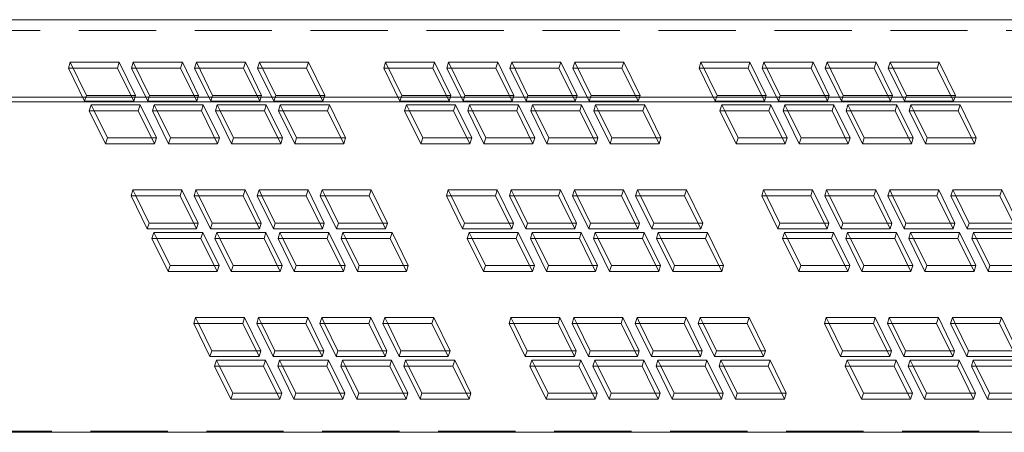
# Model space of a CAD drawing. Header units: millimetres. Extents: x 4497 to 13960, y 12291 to 16372.
# Tile 53 of 217: x 6039 to 6104, y 14212 to 14239. Entities that reach past the tile are written whole.
import ezdxf

# ---------------------------------------------------------------- set-up
doc = ezdxf.new("R2010")
doc.units = ezdxf.units.MM
doc.header["$LTSCALE"] = 0.8
doc.linetypes.add('HIDDEN', pattern=[9.525, 6.35, -3.175])
doc.layers.get('0').update_dxf_attribs({"linetype": 'CONTINUOUS', "lineweight": 0})
doc.layers.add('3', color=5, linetype='HIDDEN', lineweight=0)

msp = doc.modelspace()

# ---------------------------------------------------------------- linework, layer by layer
for p, q in [((6016.951, 14238.821), (6184.031, 14238.821)), ((5988.39, 14233.729), (6182.458, 14233.729)), ((5988.543, 14233.419), (6182.408, 14233.419)), ((6044.636, 14230.659), (6043.569, 14232.835)), ((6043.569, 14232.835), (6046.792, 14232.835)), ((6044.757, 14231.051), (6043.882, 14232.835)), ((6046.792, 14232.835), (6047.86, 14230.659)), ((6048.781, 14230.659), (6047.713, 14232.835)), ((6047.713, 14232.835), (6050.937, 14232.835)), ((6048.902, 14231.051), (6048.027, 14232.835)), ((6050.937, 14232.835), (6052.005, 14230.659)), ((6052.926, 14230.659), (6051.858, 14232.835)), ((6051.858, 14232.835), (6055.082, 14232.835)), ((6053.047, 14231.051), (6052.171, 14232.835)), ((6055.082, 14232.835), (6056.15, 14230.659)), ((6057.071, 14230.659), (6056.003, 14232.835)), ((6056.003, 14232.835), (6059.227, 14232.835)), ((6057.192, 14231.051), (6056.316, 14232.835)), ((6059.227, 14232.835), (6060.294, 14230.659)), ((6065.36, 14230.659), (6064.293, 14232.835)), ((6064.293, 14232.835), (6067.516, 14232.835)), ((6065.481, 14231.051), (6064.606, 14232.835)), ((6067.516, 14232.835), (6068.584, 14230.659)), ((6069.505, 14230.659), (6068.437, 14232.835)), ((6068.437, 14232.835), (6071.661, 14232.835)), ((6069.626, 14231.051), (6068.751, 14232.835)), ((6071.661, 14232.835), (6072.729, 14230.659)), ((6073.65, 14230.659), (6072.582, 14232.835)), ((6072.582, 14232.835), (6075.806, 14232.835)), ((6073.771, 14231.051), (6072.895, 14232.835)), ((6075.806, 14232.835), (6076.873, 14230.659)), ((6077.794, 14230.659), (6076.727, 14232.835)), ((6076.727, 14232.835), (6079.951, 14232.835)), ((6077.916, 14231.051), (6077.04, 14232.835)), ((6079.951, 14232.835), (6081.018, 14230.659)), ((6086.084, 14230.659), (6085.016, 14232.835)), ((6085.016, 14232.835), (6088.24, 14232.835)), ((6086.205, 14231.051), (6085.33, 14232.835)), ((6088.24, 14232.835), (6089.308, 14230.659)), ((6090.229, 14230.659), (6089.161, 14232.835)), ((6089.161, 14232.835), (6092.385, 14232.835)), ((6090.35, 14231.051), (6089.474, 14232.835)), ((6092.385, 14232.835), (6093.453, 14230.659)), ((6094.374, 14230.659), (6093.306, 14232.835)), ((6093.306, 14232.835), (6096.53, 14232.835)), ((6094.495, 14231.051), (6093.619, 14232.835)), ((6096.53, 14232.835), (6097.597, 14230.659)), ((6098.518, 14230.659), (6097.451, 14232.835)), ((6097.451, 14232.835), (6100.674, 14232.835)), ((6098.639, 14231.051), (6097.764, 14232.835)), ((6100.674, 14232.835), (6101.742, 14230.659)), ((6044.757, 14231.051), (6044.636, 14230.659)), ((6047.668, 14231.051), (6044.757, 14231.051)), ((6048.902, 14231.051), (6048.781, 14230.659)), ((6051.813, 14231.051), (6048.902, 14231.051)), ((6053.047, 14231.051), (6052.926, 14230.659)), ((6055.957, 14231.051), (6053.047, 14231.051)), ((6057.192, 14231.051), (6057.071, 14230.659)), ((6060.102, 14231.051), (6057.192, 14231.051)), ((6065.481, 14231.051), (6065.36, 14230.659)), ((6068.392, 14231.051), (6065.481, 14231.051)), ((6069.626, 14231.051), (6069.505, 14230.659)), ((6072.536, 14231.051), (6069.626, 14231.051)), ((6073.771, 14231.051), (6073.65, 14230.659)), ((6076.681, 14231.051), (6073.771, 14231.051)), ((6077.916, 14231.051), (6077.794, 14230.659)), ((6080.826, 14231.051), (6077.916, 14231.051)), ((6086.205, 14231.051), (6086.084, 14230.659)), ((6089.116, 14231.051), (6086.205, 14231.051)), ((6090.35, 14231.051), (6090.229, 14230.659)), ((6093.26, 14231.051), (6090.35, 14231.051)), ((6094.495, 14231.051), (6094.374, 14230.659)), ((6097.405, 14231.051), (6094.495, 14231.051)), ((6098.639, 14231.051), (6098.518, 14230.659)), ((6101.55, 14231.051), (6098.639, 14231.051)), ((6047.86, 14230.659), (6044.636, 14230.659)), ((6052.005, 14230.659), (6048.781, 14230.659)), ((6056.15, 14230.659), (6052.926, 14230.659)), ((6060.294, 14230.659), (6057.071, 14230.659)), ((6068.584, 14230.659), (6065.36, 14230.659)), ((6072.729, 14230.659), (6069.505, 14230.659)), ((6076.873, 14230.659), (6073.65, 14230.659)), ((6081.018, 14230.659), (6077.794, 14230.659)), ((6089.308, 14230.659), (6086.084, 14230.659)), ((6093.453, 14230.659), (6090.229, 14230.659)), ((6097.597, 14230.659), (6094.374, 14230.659)), ((6101.742, 14230.659), (6098.518, 14230.659)), ((6047.382, 14225.065), (6046.314, 14227.24)), ((6046.314, 14227.24), (6049.538, 14227.24)), ((6047.503, 14225.456), (6046.627, 14227.24)), ((6049.538, 14227.24), (6050.605, 14225.065)), ((6051.526, 14225.065), (6050.459, 14227.24)), ((6050.459, 14227.24), (6053.683, 14227.24)), ((6051.647, 14225.456), (6050.772, 14227.24)), ((6053.683, 14227.24), (6054.75, 14225.065)), ((6055.671, 14225.065), (6054.604, 14227.24)), ((6054.604, 14227.24), (6057.827, 14227.24)), ((6055.792, 14225.456), (6054.917, 14227.24)), ((6057.827, 14227.24), (6058.895, 14225.065)), ((6059.816, 14225.065), (6058.748, 14227.24)), ((6058.748, 14227.24), (6061.972, 14227.24)), ((6059.937, 14225.456), (6059.062, 14227.24)), ((6061.972, 14227.24), (6063.04, 14225.065)), ((6068.106, 14225.065), (6067.038, 14227.24)), ((6067.038, 14227.24), (6070.262, 14227.24)), ((6068.227, 14225.456), (6067.351, 14227.24)), ((6070.262, 14227.24), (6071.329, 14225.065)), ((6072.25, 14225.065), (6071.183, 14227.24)), ((6071.183, 14227.24), (6074.406, 14227.24)), ((6072.371, 14225.456), (6071.496, 14227.24)), ((6074.406, 14227.24), (6075.474, 14225.065)), ((6076.395, 14225.065), (6075.327, 14227.24)), ((6075.327, 14227.24), (6078.551, 14227.24)), ((6076.516, 14225.456), (6075.641, 14227.24)), ((6078.551, 14227.24), (6079.619, 14225.065)), ((6080.54, 14225.065), (6079.472, 14227.24)), ((6079.472, 14227.24), (6082.696, 14227.24)), ((6080.661, 14225.456), (6079.785, 14227.24)), ((6082.696, 14227.24), (6083.764, 14225.065)), ((6088.829, 14225.065), (6087.762, 14227.24)), ((6087.762, 14227.24), (6090.985, 14227.24)), ((6088.95, 14225.456), (6088.075, 14227.24)), ((6090.985, 14227.24), (6092.053, 14225.065)), ((6092.974, 14225.065), (6091.907, 14227.24)), ((6091.907, 14227.24), (6095.13, 14227.24)), ((6093.095, 14225.456), (6092.22, 14227.24)), ((6095.13, 14227.24), (6096.198, 14225.065)), ((6097.119, 14225.065), (6096.051, 14227.24)), ((6096.051, 14227.24), (6099.275, 14227.24)), ((6097.24, 14225.456), (6096.365, 14227.24)), ((6099.275, 14227.24), (6100.343, 14225.065)), ((6101.264, 14225.065), (6100.196, 14227.24)), ((6100.196, 14227.24), (6103.42, 14227.24)), ((6101.385, 14225.456), (6100.509, 14227.24)), ((6103.42, 14227.24), (6104.487, 14225.065)), ((6047.503, 14225.456), (6047.382, 14225.065)), ((6050.605, 14225.065), (6047.382, 14225.065)), ((6050.413, 14225.456), (6047.503, 14225.456)), ((6051.647, 14225.456), (6051.526, 14225.065)), ((6054.75, 14225.065), (6051.526, 14225.065)), ((6054.558, 14225.456), (6051.647, 14225.456)), ((6055.792, 14225.456), (6055.671, 14225.065)), ((6058.895, 14225.065), (6055.671, 14225.065)), ((6058.703, 14225.456), (6055.792, 14225.456)), ((6059.937, 14225.456), (6059.816, 14225.065)), ((6063.04, 14225.065), (6059.816, 14225.065)), ((6062.848, 14225.456), (6059.937, 14225.456)), ((6068.227, 14225.456), (6068.106, 14225.065)), ((6071.329, 14225.065), (6068.106, 14225.065)), ((6071.137, 14225.456), (6068.227, 14225.456)), ((6072.371, 14225.456), (6072.25, 14225.065)), ((6075.474, 14225.065), (6072.25, 14225.065)), ((6075.282, 14225.456), (6072.371, 14225.456)), ((6076.516, 14225.456), (6076.395, 14225.065)), ((6079.619, 14225.065), (6076.395, 14225.065)), ((6079.427, 14225.456), (6076.516, 14225.456)), ((6080.661, 14225.456), (6080.54, 14225.065)), ((6083.764, 14225.065), (6080.54, 14225.065)), ((6083.571, 14225.456), (6080.661, 14225.456)), ((6088.95, 14225.456), (6088.829, 14225.065)), ((6092.053, 14225.065), (6088.829, 14225.065)), ((6091.861, 14225.456), (6088.95, 14225.456)), ((6093.095, 14225.456), (6092.974, 14225.065)), ((6096.198, 14225.065), (6092.974, 14225.065)), ((6096.006, 14225.456), (6093.095, 14225.456)), ((6097.24, 14225.456), (6097.119, 14225.065)), ((6100.343, 14225.065), (6097.119, 14225.065)), ((6100.15, 14225.456), (6097.24, 14225.456)), ((6101.385, 14225.456), (6101.264, 14225.065)), ((6104.487, 14225.065), (6101.264, 14225.065)), ((6104.295, 14225.456), (6101.385, 14225.456)), ((6048.754, 14222.268), (6047.687, 14224.443)), ((6047.687, 14224.443), (6050.91, 14224.443)), ((6048.875, 14222.659), (6048, 14224.443)), ((6050.91, 14224.443), (6051.978, 14222.268)), ((6052.899, 14222.268), (6051.831, 14224.443)), ((6051.831, 14224.443), (6055.055, 14224.443)), ((6053.02, 14222.659), (6052.145, 14224.443)), ((6055.055, 14224.443), (6056.123, 14222.268)), ((6057.044, 14222.268), (6055.976, 14224.443)), ((6055.976, 14224.443), (6059.2, 14224.443)), ((6057.165, 14222.659), (6056.289, 14224.443)), ((6059.2, 14224.443), (6060.268, 14222.268)), ((6061.189, 14222.268), (6060.121, 14224.443)), ((6060.121, 14224.443), (6063.345, 14224.443)), ((6061.31, 14222.659), (6060.434, 14224.443)), ((6063.345, 14224.443), (6064.412, 14222.268)), ((6069.478, 14222.268), (6068.411, 14224.443)), ((6068.411, 14224.443), (6071.634, 14224.443)), ((6069.599, 14222.659), (6068.724, 14224.443)), ((6071.634, 14224.443), (6072.702, 14222.268)), ((6073.623, 14222.268), (6072.555, 14224.443)), ((6072.555, 14224.443), (6075.779, 14224.443)), ((6073.744, 14222.659), (6072.869, 14224.443)), ((6075.779, 14224.443), (6076.847, 14222.268)), ((6077.768, 14222.268), (6076.7, 14224.443)), ((6076.7, 14224.443), (6079.924, 14224.443)), ((6077.889, 14222.659), (6077.013, 14224.443)), ((6079.924, 14224.443), (6080.991, 14222.268)), ((6081.913, 14222.268), (6080.845, 14224.443)), ((6080.845, 14224.443), (6084.069, 14224.443)), ((6082.034, 14222.659), (6081.158, 14224.443)), ((6084.069, 14224.443), (6085.136, 14222.268)), ((6090.202, 14222.268), (6089.134, 14224.443)), ((6089.134, 14224.443), (6092.358, 14224.443)), ((6090.323, 14222.659), (6089.448, 14224.443)), ((6092.358, 14224.443), (6093.426, 14222.268)), ((6094.347, 14222.268), (6093.279, 14224.443)), ((6093.279, 14224.443), (6096.503, 14224.443)), ((6094.468, 14222.659), (6093.592, 14224.443)), ((6096.503, 14224.443), (6097.571, 14222.268)), ((6098.492, 14222.268), (6097.424, 14224.443)), ((6097.424, 14224.443), (6100.648, 14224.443)), ((6098.613, 14222.659), (6097.737, 14224.443)), ((6100.648, 14224.443), (6101.715, 14222.268)), ((6102.636, 14222.268), (6101.569, 14224.443)), ((6101.569, 14224.443), (6104.792, 14224.443)), ((6102.757, 14222.659), (6101.882, 14224.443)), ((6048.875, 14222.659), (6048.754, 14222.268)), ((6051.786, 14222.659), (6048.875, 14222.659)), ((6053.02, 14222.659), (6052.899, 14222.268)), ((6055.931, 14222.659), (6053.02, 14222.659)), ((6057.165, 14222.659), (6057.044, 14222.268)), ((6060.075, 14222.659), (6057.165, 14222.659)), ((6061.31, 14222.659), (6061.189, 14222.268)), ((6064.22, 14222.659), (6061.31, 14222.659)), ((6069.599, 14222.659), (6069.478, 14222.268)), ((6072.51, 14222.659), (6069.599, 14222.659)), ((6073.744, 14222.659), (6073.623, 14222.268)), ((6076.655, 14222.659), (6073.744, 14222.659)), ((6077.889, 14222.659), (6077.768, 14222.268)), ((6080.799, 14222.659), (6077.889, 14222.659)), ((6082.034, 14222.659), (6081.913, 14222.268)), ((6084.944, 14222.659), (6082.034, 14222.659)), ((6090.323, 14222.659), (6090.202, 14222.268)), ((6093.234, 14222.659), (6090.323, 14222.659)), ((6094.468, 14222.659), (6094.347, 14222.268)), ((6097.378, 14222.659), (6094.468, 14222.659)), ((6098.613, 14222.659), (6098.492, 14222.268)), ((6101.523, 14222.659), (6098.613, 14222.659)), ((6102.757, 14222.659), (6102.636, 14222.268)), ((6105.668, 14222.659), (6102.757, 14222.659)), ((6051.978, 14222.268), (6048.754, 14222.268)), ((6056.123, 14222.268), (6052.899, 14222.268)), ((6060.268, 14222.268), (6057.044, 14222.268)), ((6064.412, 14222.268), (6061.189, 14222.268)), ((6072.702, 14222.268), (6069.478, 14222.268)), ((6076.847, 14222.268), (6073.623, 14222.268)), ((6080.991, 14222.268), (6077.768, 14222.268)), ((6085.136, 14222.268), (6081.913, 14222.268)), ((6093.426, 14222.268), (6090.202, 14222.268)), ((6097.571, 14222.268), (6094.347, 14222.268)), ((6101.715, 14222.268), (6098.492, 14222.268)), ((6105.86, 14222.268), (6102.636, 14222.268)), ((6051.5, 14216.673), (6050.432, 14218.849)), ((6050.432, 14218.849), (6053.656, 14218.849)), ((6051.621, 14217.065), (6050.745, 14218.849)), ((6053.656, 14218.849), (6054.723, 14216.673)), ((6055.645, 14216.673), (6054.577, 14218.849)), ((6054.577, 14218.849), (6057.801, 14218.849)), ((6055.766, 14217.065), (6054.89, 14218.849)), ((6057.801, 14218.849), (6058.868, 14216.673)), ((6059.789, 14216.673), (6058.722, 14218.849)), ((6058.722, 14218.849), (6061.945, 14218.849)), ((6059.91, 14217.065), (6059.035, 14218.849)), ((6061.945, 14218.849), (6063.013, 14216.673)), ((6063.934, 14216.673), (6062.866, 14218.849)), ((6062.866, 14218.849), (6066.09, 14218.849)), ((6064.055, 14217.065), (6063.18, 14218.849)), ((6066.09, 14218.849), (6067.158, 14216.673)), ((6072.224, 14216.673), (6071.156, 14218.849)), ((6071.156, 14218.849), (6074.38, 14218.849)), ((6072.345, 14217.065), (6071.469, 14218.849)), ((6074.38, 14218.849), (6075.447, 14216.673)), ((6076.368, 14216.673), (6075.301, 14218.849)), ((6075.301, 14218.849), (6078.524, 14218.849)), ((6076.489, 14217.065), (6075.614, 14218.849)), ((6078.524, 14218.849), (6079.592, 14216.673)), ((6080.513, 14216.673), (6079.446, 14218.849)), ((6079.446, 14218.849), (6082.669, 14218.849)), ((6080.634, 14217.065), (6079.759, 14218.849)), ((6082.669, 14218.849), (6083.737, 14216.673)), ((6084.658, 14216.673), (6083.59, 14218.849)), ((6083.59, 14218.849), (6086.814, 14218.849)), ((6084.779, 14217.065), (6083.904, 14218.849)), ((6086.814, 14218.849), (6087.882, 14216.673)), ((6092.947, 14216.673), (6091.88, 14218.849)), ((6091.88, 14218.849), (6095.104, 14218.849)), ((6093.069, 14217.065), (6092.193, 14218.849)), ((6095.104, 14218.849), (6096.171, 14216.673)), ((6097.092, 14216.673), (6096.025, 14218.849)), ((6096.025, 14218.849), (6099.248, 14218.849)), ((6097.213, 14217.065), (6096.338, 14218.849)), ((6099.248, 14218.849), (6100.316, 14216.673)), ((6101.237, 14216.673), (6100.169, 14218.849)), ((6100.169, 14218.849), (6103.393, 14218.849)), ((6101.358, 14217.065), (6100.483, 14218.849)), ((6103.393, 14218.849), (6104.461, 14216.673)), ((6051.621, 14217.065), (6051.5, 14216.673)), ((6054.723, 14216.673), (6051.5, 14216.673)), ((6054.531, 14217.065), (6051.621, 14217.065)), ((6055.766, 14217.065), (6055.645, 14216.673)), ((6058.868, 14216.673), (6055.645, 14216.673)), ((6058.676, 14217.065), (6055.766, 14217.065)), ((6059.91, 14217.065), (6059.789, 14216.673)), ((6063.013, 14216.673), (6059.789, 14216.673)), ((6062.821, 14217.065), (6059.91, 14217.065)), ((6064.055, 14217.065), (6063.934, 14216.673)), ((6067.158, 14216.673), (6063.934, 14216.673)), ((6066.966, 14217.065), (6064.055, 14217.065)), ((6072.345, 14217.065), (6072.224, 14216.673)), ((6075.447, 14216.673), (6072.224, 14216.673)), ((6075.255, 14217.065), (6072.345, 14217.065)), ((6076.489, 14217.065), (6076.368, 14216.673)), ((6079.592, 14216.673), (6076.368, 14216.673)), ((6079.4, 14217.065), (6076.489, 14217.065)), ((6080.634, 14217.065), (6080.513, 14216.673)), ((6083.737, 14216.673), (6080.513, 14216.673)), ((6083.545, 14217.065), (6080.634, 14217.065)), ((6084.779, 14217.065), (6084.658, 14216.673)), ((6087.882, 14216.673), (6084.658, 14216.673)), ((6087.689, 14217.065), (6084.779, 14217.065)), ((6093.069, 14217.065), (6092.947, 14216.673)), ((6096.171, 14216.673), (6092.947, 14216.673)), ((6095.979, 14217.065), (6093.069, 14217.065)), ((6097.213, 14217.065), (6097.092, 14216.673)), ((6100.316, 14216.673), (6097.092, 14216.673)), ((6100.124, 14217.065), (6097.213, 14217.065)), ((6101.358, 14217.065), (6101.237, 14216.673)), ((6104.461, 14216.673), (6101.237, 14216.673)), ((6104.269, 14217.065), (6101.358, 14217.065)), ((6052.872, 14213.876), (6051.805, 14216.051)), ((6051.805, 14216.051), (6055.028, 14216.051)), ((6052.993, 14214.267), (6052.118, 14216.051)), ((6055.028, 14216.051), (6056.096, 14213.876)), ((6057.017, 14213.876), (6055.95, 14216.051)), ((6055.95, 14216.051), (6059.173, 14216.051)), ((6057.138, 14214.267), (6056.263, 14216.051)), ((6059.173, 14216.051), (6060.241, 14213.876)), ((6061.162, 14213.876), (6060.094, 14216.051)), ((6060.094, 14216.051), (6063.318, 14216.051)), ((6061.283, 14214.267), (6060.408, 14216.051)), ((6063.318, 14216.051), (6064.386, 14213.876)), ((6065.307, 14213.876), (6064.239, 14216.051)), ((6064.239, 14216.051), (6067.463, 14216.051)), ((6065.428, 14214.267), (6064.552, 14216.051)), ((6067.463, 14216.051), (6068.53, 14213.876)), ((6073.596, 14213.876), (6072.529, 14216.051)), ((6072.529, 14216.051), (6075.752, 14216.051)), ((6073.717, 14214.267), (6072.842, 14216.051)), ((6075.752, 14216.051), (6076.82, 14213.876)), ((6077.741, 14213.876), (6076.673, 14216.051)), ((6076.673, 14216.051), (6079.897, 14216.051)), ((6077.862, 14214.267), (6076.987, 14216.051)), ((6079.897, 14216.051), (6080.965, 14213.876)), ((6081.886, 14213.876), (6080.818, 14216.051)), ((6080.818, 14216.051), (6084.042, 14216.051)), ((6082.007, 14214.267), (6081.131, 14216.051)), ((6084.042, 14216.051), (6085.11, 14213.876)), ((6086.031, 14213.876), (6084.963, 14216.051)), ((6084.963, 14216.051), (6088.187, 14216.051)), ((6086.152, 14214.267), (6085.276, 14216.051)), ((6088.187, 14216.051), (6089.254, 14213.876)), ((6094.32, 14213.876), (6093.253, 14216.051)), ((6093.253, 14216.051), (6096.476, 14216.051)), ((6094.441, 14214.267), (6093.566, 14216.051)), ((6096.476, 14216.051), (6097.544, 14213.876)), ((6098.465, 14213.876), (6097.397, 14216.051)), ((6097.397, 14216.051), (6100.621, 14216.051)), ((6098.586, 14214.267), (6097.711, 14216.051)), ((6100.621, 14216.051), (6101.689, 14213.876)), ((6102.61, 14213.876), (6101.542, 14216.051)), ((6101.542, 14216.051), (6104.766, 14216.051)), ((6102.731, 14214.267), (6101.855, 14216.051)), ((6052.993, 14214.267), (6052.872, 14213.876)), ((6055.904, 14214.267), (6052.993, 14214.267)), ((6057.138, 14214.267), (6057.017, 14213.876)), ((6060.049, 14214.267), (6057.138, 14214.267)), ((6061.283, 14214.267), (6061.162, 14213.876)), ((6064.193, 14214.267), (6061.283, 14214.267)), ((6065.428, 14214.267), (6065.307, 14213.876)), ((6068.338, 14214.267), (6065.428, 14214.267)), ((6073.717, 14214.267), (6073.596, 14213.876)), ((6076.628, 14214.267), (6073.717, 14214.267)), ((6077.862, 14214.267), (6077.741, 14213.876)), ((6080.773, 14214.267), (6077.862, 14214.267)), ((6082.007, 14214.267), (6081.886, 14213.876)), ((6084.917, 14214.267), (6082.007, 14214.267)), ((6086.152, 14214.267), (6086.031, 14213.876)), ((6089.062, 14214.267), (6086.152, 14214.267)), ((6094.441, 14214.267), (6094.32, 14213.876)), ((6097.352, 14214.267), (6094.441, 14214.267)), ((6098.586, 14214.267), (6098.465, 14213.876)), ((6101.496, 14214.267), (6098.586, 14214.267)), ((6102.731, 14214.267), (6102.61, 14213.876)), ((6105.641, 14214.267), (6102.731, 14214.267)), ((6056.096, 14213.876), (6052.872, 14213.876)), ((6060.241, 14213.876), (6057.017, 14213.876)), ((6064.386, 14213.876), (6061.162, 14213.876)), ((6068.53, 14213.876), (6065.307, 14213.876)), ((6076.82, 14213.876), (6073.596, 14213.876)), ((6080.965, 14213.876), (6077.741, 14213.876)), ((6085.11, 14213.876), (6081.886, 14213.876)), ((6089.254, 14213.876), (6086.031, 14213.876)), ((6097.544, 14213.876), (6094.32, 14213.876)), ((6101.689, 14213.876), (6098.465, 14213.876)), ((6105.833, 14213.876), (6102.61, 14213.876)), ((5999.644, 14211.7), (6175.696, 14211.7))]:
    msp.add_line(p, q)
at = {"layer": '3'}
for p, q in [((5989.535, 14238.119), (6184.523, 14238.119)), ((6042.317, 14236.024), (6042.196, 14235.632)), ((6043.385, 14233.848), (6042.317, 14236.024)), ((6042.317, 14236.024), (6045.541, 14236.024)), ((6045.541, 14236.024), (6045.42, 14235.632)), ((6045.541, 14236.024), (6046.608, 14233.848)), ((6046.462, 14236.024), (6046.341, 14235.632)), ((6047.529, 14233.848), (6046.462, 14236.024)), ((6046.462, 14236.024), (6049.685, 14236.024)), ((6049.685, 14236.024), (6049.564, 14235.632)), ((6049.685, 14236.024), (6050.753, 14233.848)), ((6050.607, 14236.024), (6050.486, 14235.632)), ((6051.674, 14233.848), (6050.607, 14236.024)), ((6050.607, 14236.024), (6053.83, 14236.024)), ((6053.83, 14236.024), (6053.709, 14235.632)), ((6053.83, 14236.024), (6054.898, 14233.848)), ((6054.751, 14236.024), (6054.63, 14235.632)), ((6055.819, 14233.848), (6054.751, 14236.024)), ((6054.751, 14236.024), (6057.975, 14236.024)), ((6057.975, 14236.024), (6057.854, 14235.632)), ((6057.975, 14236.024), (6059.043, 14233.848)), ((6063.041, 14236.024), (6062.92, 14235.632)), ((6064.109, 14233.848), (6063.041, 14236.024)), ((6063.041, 14236.024), (6066.265, 14236.024)), ((6066.265, 14236.024), (6066.144, 14235.632)), ((6066.265, 14236.024), (6067.332, 14233.848)), ((6067.186, 14236.024), (6067.065, 14235.632)), ((6068.253, 14233.848), (6067.186, 14236.024)), ((6067.186, 14236.024), (6070.409, 14236.024)), ((6070.409, 14236.024), (6070.288, 14235.632)), ((6070.409, 14236.024), (6071.477, 14233.848)), ((6071.33, 14236.024), (6071.209, 14235.632)), ((6072.398, 14233.848), (6071.33, 14236.024)), ((6071.33, 14236.024), (6074.554, 14236.024)), ((6074.554, 14236.024), (6074.433, 14235.632)), ((6074.554, 14236.024), (6075.622, 14233.848)), ((6075.475, 14236.024), (6075.354, 14235.632)), ((6076.543, 14233.848), (6075.475, 14236.024)), ((6075.475, 14236.024), (6078.699, 14236.024)), ((6078.699, 14236.024), (6078.578, 14235.632)), ((6078.699, 14236.024), (6079.767, 14233.848)), ((6083.765, 14236.024), (6083.644, 14235.632)), ((6084.832, 14233.848), (6083.765, 14236.024)), ((6083.765, 14236.024), (6086.988, 14236.024)), ((6086.988, 14236.024), (6086.867, 14235.632)), ((6086.988, 14236.024), (6088.056, 14233.848)), ((6087.91, 14236.024), (6087.788, 14235.632)), ((6088.977, 14233.848), (6087.91, 14236.024)), ((6087.91, 14236.024), (6091.133, 14236.024)), ((6091.133, 14236.024), (6091.012, 14235.632)), ((6091.133, 14236.024), (6092.201, 14233.848)), ((6092.054, 14236.024), (6091.933, 14235.632)), ((6093.122, 14233.848), (6092.054, 14236.024)), ((6092.054, 14236.024), (6095.278, 14236.024)), ((6095.278, 14236.024), (6095.157, 14235.632)), ((6095.278, 14236.024), (6096.346, 14233.848)), ((6096.199, 14236.024), (6096.078, 14235.632)), ((6097.267, 14233.848), (6096.199, 14236.024)), ((6096.199, 14236.024), (6099.423, 14236.024)), ((6099.423, 14236.024), (6099.302, 14235.632)), ((6099.423, 14236.024), (6100.49, 14233.848)), ((6043.264, 14233.457), (6042.196, 14235.632)), ((6042.196, 14235.632), (6045.42, 14235.632)), ((6045.42, 14235.632), (6046.487, 14233.457)), ((6047.408, 14233.457), (6046.341, 14235.632)), ((6046.341, 14235.632), (6049.564, 14235.632)), ((6049.564, 14235.632), (6050.632, 14233.457)), ((6051.553, 14233.457), (6050.486, 14235.632)), ((6050.486, 14235.632), (6053.709, 14235.632)), ((6053.709, 14235.632), (6054.777, 14233.457)), ((6055.698, 14233.457), (6054.63, 14235.632)), ((6054.63, 14235.632), (6057.854, 14235.632)), ((6057.854, 14235.632), (6058.922, 14233.457)), ((6063.987, 14233.457), (6062.92, 14235.632)), ((6062.92, 14235.632), (6066.144, 14235.632)), ((6066.144, 14235.632), (6067.211, 14233.457)), ((6068.132, 14233.457), (6067.065, 14235.632)), ((6067.065, 14235.632), (6070.288, 14235.632)), ((6070.288, 14235.632), (6071.356, 14233.457)), ((6072.277, 14233.457), (6071.209, 14235.632)), ((6071.209, 14235.632), (6074.433, 14235.632)), ((6074.433, 14235.632), (6075.501, 14233.457)), ((6076.422, 14233.457), (6075.354, 14235.632)), ((6075.354, 14235.632), (6078.578, 14235.632)), ((6078.578, 14235.632), (6079.646, 14233.457)), ((6084.711, 14233.457), (6083.644, 14235.632)), ((6083.644, 14235.632), (6086.867, 14235.632)), ((6086.867, 14235.632), (6087.935, 14233.457)), ((6088.856, 14233.457), (6087.788, 14235.632)), ((6087.788, 14235.632), (6091.012, 14235.632)), ((6091.012, 14235.632), (6092.08, 14233.457)), ((6093.001, 14233.457), (6091.933, 14235.632)), ((6091.933, 14235.632), (6095.157, 14235.632)), ((6095.157, 14235.632), (6096.225, 14233.457)), ((6097.146, 14233.457), (6096.078, 14235.632)), ((6096.078, 14235.632), (6099.302, 14235.632)), ((6099.302, 14235.632), (6100.369, 14233.457)), ((6043.385, 14233.848), (6043.264, 14233.457)), ((6046.487, 14233.457), (6043.264, 14233.457)), ((6046.608, 14233.848), (6043.385, 14233.848)), ((6046.608, 14233.848), (6046.487, 14233.457)), ((6047.529, 14233.848), (6047.408, 14233.457)), ((6050.632, 14233.457), (6047.408, 14233.457)), ((6050.753, 14233.848), (6047.529, 14233.848)), ((6050.753, 14233.848), (6050.632, 14233.457)), ((6051.674, 14233.848), (6051.553, 14233.457)), ((6054.777, 14233.457), (6051.553, 14233.457)), ((6054.898, 14233.848), (6051.674, 14233.848)), ((6054.898, 14233.848), (6054.777, 14233.457)), ((6055.819, 14233.848), (6055.698, 14233.457)), ((6058.922, 14233.457), (6055.698, 14233.457)), ((6059.043, 14233.848), (6055.819, 14233.848)), ((6059.043, 14233.848), (6058.922, 14233.457)), ((6064.109, 14233.848), (6063.987, 14233.457)), ((6067.211, 14233.457), (6063.987, 14233.457)), ((6067.332, 14233.848), (6064.109, 14233.848)), ((6067.332, 14233.848), (6067.211, 14233.457)), ((6068.253, 14233.848), (6068.132, 14233.457)), ((6071.356, 14233.457), (6068.132, 14233.457)), ((6071.477, 14233.848), (6068.253, 14233.848)), ((6071.477, 14233.848), (6071.356, 14233.457)), ((6072.398, 14233.848), (6072.277, 14233.457)), ((6075.501, 14233.457), (6072.277, 14233.457)), ((6075.622, 14233.848), (6072.398, 14233.848)), ((6075.622, 14233.848), (6075.501, 14233.457)), ((6076.543, 14233.848), (6076.422, 14233.457)), ((6079.646, 14233.457), (6076.422, 14233.457)), ((6079.767, 14233.848), (6076.543, 14233.848)), ((6079.767, 14233.848), (6079.646, 14233.457)), ((6084.832, 14233.848), (6084.711, 14233.457)), ((6087.935, 14233.457), (6084.711, 14233.457)), ((6088.056, 14233.848), (6084.832, 14233.848)), ((6088.056, 14233.848), (6087.935, 14233.457)), ((6088.977, 14233.848), (6088.856, 14233.457)), ((6092.08, 14233.457), (6088.856, 14233.457)), ((6092.201, 14233.848), (6088.977, 14233.848)), ((6092.201, 14233.848), (6092.08, 14233.457)), ((6093.122, 14233.848), (6093.001, 14233.457)), ((6096.225, 14233.457), (6093.001, 14233.457)), ((6096.346, 14233.848), (6093.122, 14233.848)), ((6096.346, 14233.848), (6096.225, 14233.457)), ((6097.267, 14233.848), (6097.146, 14233.457)), ((6100.369, 14233.457), (6097.146, 14233.457)), ((6100.49, 14233.848), (6097.267, 14233.848)), ((6100.49, 14233.848), (6100.369, 14233.457)), ((6043.69, 14233.227), (6043.569, 14232.835)), ((6043.882, 14232.835), (6043.69, 14233.227)), ((6043.69, 14233.227), (6046.913, 14233.227)), ((6046.913, 14233.227), (6046.792, 14232.835)), ((6046.913, 14233.227), (6047.981, 14231.051)), ((6047.834, 14233.227), (6047.713, 14232.835)), ((6048.027, 14232.835), (6047.834, 14233.227)), ((6047.834, 14233.227), (6051.058, 14233.227)), ((6051.058, 14233.227), (6050.937, 14232.835)), ((6051.058, 14233.227), (6052.126, 14231.051)), ((6051.979, 14233.227), (6051.858, 14232.835)), ((6052.171, 14232.835), (6051.979, 14233.227)), ((6051.979, 14233.227), (6055.203, 14233.227)), ((6055.203, 14233.227), (6055.082, 14232.835)), ((6055.203, 14233.227), (6056.271, 14231.051)), ((6056.124, 14233.227), (6056.003, 14232.835)), ((6056.316, 14232.835), (6056.124, 14233.227)), ((6056.124, 14233.227), (6059.348, 14233.227)), ((6059.348, 14233.227), (6059.227, 14232.835)), ((6059.348, 14233.227), (6060.415, 14231.051)), ((6064.414, 14233.227), (6064.293, 14232.835)), ((6064.606, 14232.835), (6064.414, 14233.227)), ((6064.414, 14233.227), (6067.637, 14233.227)), ((6067.637, 14233.227), (6067.516, 14232.835)), ((6067.637, 14233.227), (6068.705, 14231.051)), ((6068.558, 14233.227), (6068.437, 14232.835)), ((6068.751, 14232.835), (6068.558, 14233.227)), ((6068.558, 14233.227), (6071.782, 14233.227)), ((6071.782, 14233.227), (6071.661, 14232.835)), ((6071.782, 14233.227), (6072.85, 14231.051)), ((6072.703, 14233.227), (6072.582, 14232.835)), ((6072.895, 14232.835), (6072.703, 14233.227)), ((6072.703, 14233.227), (6075.927, 14233.227)), ((6075.927, 14233.227), (6075.806, 14232.835)), ((6075.927, 14233.227), (6076.994, 14231.051)), ((6076.848, 14233.227), (6076.727, 14232.835)), ((6077.04, 14232.835), (6076.848, 14233.227)), ((6076.848, 14233.227), (6080.072, 14233.227)), ((6080.072, 14233.227), (6079.951, 14232.835)), ((6080.072, 14233.227), (6081.139, 14231.051)), ((6085.137, 14233.227), (6085.016, 14232.835)), ((6085.33, 14232.835), (6085.137, 14233.227)), ((6085.137, 14233.227), (6088.361, 14233.227)), ((6088.361, 14233.227), (6088.24, 14232.835)), ((6088.361, 14233.227), (6089.429, 14231.051)), ((6089.282, 14233.227), (6089.161, 14232.835)), ((6089.474, 14232.835), (6089.282, 14233.227)), ((6089.282, 14233.227), (6092.506, 14233.227)), ((6092.506, 14233.227), (6092.385, 14232.835)), ((6092.506, 14233.227), (6093.574, 14231.051)), ((6093.427, 14233.227), (6093.306, 14232.835)), ((6093.619, 14232.835), (6093.427, 14233.227)), ((6093.427, 14233.227), (6096.651, 14233.227)), ((6096.651, 14233.227), (6096.53, 14232.835)), ((6096.651, 14233.227), (6097.718, 14231.051)), ((6097.572, 14233.227), (6097.451, 14232.835)), ((6097.764, 14232.835), (6097.572, 14233.227)), ((6097.572, 14233.227), (6100.795, 14233.227)), ((6100.795, 14233.227), (6100.674, 14232.835)), ((6100.795, 14233.227), (6101.863, 14231.051)), ((6047.981, 14231.051), (6047.668, 14231.051)), ((6047.981, 14231.051), (6047.86, 14230.659)), ((6052.126, 14231.051), (6051.813, 14231.051)), ((6052.126, 14231.051), (6052.005, 14230.659)), ((6056.271, 14231.051), (6055.957, 14231.051)), ((6056.271, 14231.051), (6056.15, 14230.659)), ((6060.415, 14231.051), (6060.102, 14231.051)), ((6060.415, 14231.051), (6060.294, 14230.659)), ((6068.705, 14231.051), (6068.392, 14231.051)), ((6068.705, 14231.051), (6068.584, 14230.659)), ((6072.85, 14231.051), (6072.536, 14231.051)), ((6072.85, 14231.051), (6072.729, 14230.659)), ((6076.994, 14231.051), (6076.681, 14231.051)), ((6076.994, 14231.051), (6076.873, 14230.659)), ((6081.139, 14231.051), (6080.826, 14231.051)), ((6081.139, 14231.051), (6081.018, 14230.659)), ((6089.429, 14231.051), (6089.116, 14231.051)), ((6089.429, 14231.051), (6089.308, 14230.659)), ((6093.574, 14231.051), (6093.26, 14231.051)), ((6093.574, 14231.051), (6093.453, 14230.659)), ((6097.718, 14231.051), (6097.405, 14231.051)), ((6097.718, 14231.051), (6097.597, 14230.659)), ((6101.863, 14231.051), (6101.55, 14231.051)), ((6101.863, 14231.051), (6101.742, 14230.659)), ((6046.435, 14227.632), (6046.314, 14227.24)), ((6046.627, 14227.24), (6046.435, 14227.632)), ((6046.435, 14227.632), (6049.659, 14227.632)), ((6049.659, 14227.632), (6049.538, 14227.24)), ((6049.659, 14227.632), (6050.726, 14225.456)), ((6050.58, 14227.632), (6050.459, 14227.24)), ((6050.772, 14227.24), (6050.58, 14227.632)), ((6050.58, 14227.632), (6053.804, 14227.632)), ((6053.804, 14227.632), (6053.683, 14227.24)), ((6053.804, 14227.632), (6054.871, 14225.456)), ((6054.725, 14227.632), (6054.604, 14227.24)), ((6054.917, 14227.24), (6054.725, 14227.632)), ((6054.725, 14227.632), (6057.948, 14227.632)), ((6057.948, 14227.632), (6057.827, 14227.24)), ((6057.948, 14227.632), (6059.016, 14225.456)), ((6058.869, 14227.632), (6058.748, 14227.24)), ((6059.062, 14227.24), (6058.869, 14227.632)), ((6058.869, 14227.632), (6062.093, 14227.632)), ((6062.093, 14227.632), (6061.972, 14227.24)), ((6062.093, 14227.632), (6063.161, 14225.456)), ((6067.159, 14227.632), (6067.038, 14227.24)), ((6067.351, 14227.24), (6067.159, 14227.632)), ((6067.159, 14227.632), (6070.383, 14227.632)), ((6070.383, 14227.632), (6070.262, 14227.24)), ((6070.383, 14227.632), (6071.45, 14225.456)), ((6071.304, 14227.632), (6071.183, 14227.24)), ((6071.496, 14227.24), (6071.304, 14227.632)), ((6071.304, 14227.632), (6074.527, 14227.632)), ((6074.527, 14227.632), (6074.406, 14227.24)), ((6074.527, 14227.632), (6075.595, 14225.456)), ((6075.448, 14227.632), (6075.327, 14227.24)), ((6075.641, 14227.24), (6075.448, 14227.632)), ((6075.448, 14227.632), (6078.672, 14227.632)), ((6078.672, 14227.632), (6078.551, 14227.24)), ((6078.672, 14227.632), (6079.74, 14225.456)), ((6079.593, 14227.632), (6079.472, 14227.24)), ((6079.785, 14227.24), (6079.593, 14227.632)), ((6079.593, 14227.632), (6082.817, 14227.632)), ((6082.817, 14227.632), (6082.696, 14227.24)), ((6082.817, 14227.632), (6083.885, 14225.456)), ((6087.883, 14227.632), (6087.762, 14227.24)), ((6088.075, 14227.24), (6087.883, 14227.632)), ((6087.883, 14227.632), (6091.107, 14227.632)), ((6091.107, 14227.632), (6090.985, 14227.24)), ((6091.107, 14227.632), (6092.174, 14225.456)), ((6092.028, 14227.632), (6091.907, 14227.24)), ((6092.22, 14227.24), (6092.028, 14227.632)), ((6092.028, 14227.632), (6095.251, 14227.632)), ((6095.251, 14227.632), (6095.13, 14227.24)), ((6095.251, 14227.632), (6096.319, 14225.456)), ((6096.172, 14227.632), (6096.051, 14227.24)), ((6096.365, 14227.24), (6096.172, 14227.632)), ((6096.172, 14227.632), (6099.396, 14227.632)), ((6099.396, 14227.632), (6099.275, 14227.24)), ((6099.396, 14227.632), (6100.464, 14225.456)), ((6100.317, 14227.632), (6100.196, 14227.24)), ((6100.509, 14227.24), (6100.317, 14227.632)), ((6100.317, 14227.632), (6103.541, 14227.632)), ((6103.541, 14227.632), (6103.42, 14227.24)), ((6103.541, 14227.632), (6104.608, 14225.456)), ((6050.726, 14225.456), (6050.413, 14225.456)), ((6050.726, 14225.456), (6050.605, 14225.065)), ((6054.871, 14225.456), (6054.558, 14225.456)), ((6054.871, 14225.456), (6054.75, 14225.065)), ((6059.016, 14225.456), (6058.703, 14225.456)), ((6059.016, 14225.456), (6058.895, 14225.065)), ((6063.161, 14225.456), (6062.848, 14225.456)), ((6063.161, 14225.456), (6063.04, 14225.065)), ((6071.45, 14225.456), (6071.137, 14225.456)), ((6071.45, 14225.456), (6071.329, 14225.065)), ((6075.595, 14225.456), (6075.282, 14225.456)), ((6075.595, 14225.456), (6075.474, 14225.065)), ((6079.74, 14225.456), (6079.427, 14225.456)), ((6079.74, 14225.456), (6079.619, 14225.065)), ((6083.885, 14225.456), (6083.571, 14225.456)), ((6083.885, 14225.456), (6083.764, 14225.065)), ((6092.174, 14225.456), (6091.861, 14225.456)), ((6092.174, 14225.456), (6092.053, 14225.065)), ((6096.319, 14225.456), (6096.006, 14225.456)), ((6096.319, 14225.456), (6096.198, 14225.065)), ((6100.464, 14225.456), (6100.15, 14225.456)), ((6100.464, 14225.456), (6100.343, 14225.065)), ((6047.808, 14224.835), (6047.687, 14224.443)), ((6048, 14224.443), (6047.808, 14224.835)), ((6047.808, 14224.835), (6051.031, 14224.835)), ((6051.031, 14224.835), (6050.91, 14224.443)), ((6051.031, 14224.835), (6052.099, 14222.659)), ((6051.953, 14224.835), (6051.831, 14224.443)), ((6052.145, 14224.443), (6051.953, 14224.835)), ((6051.953, 14224.835), (6055.176, 14224.835)), ((6055.176, 14224.835), (6055.055, 14224.443)), ((6055.176, 14224.835), (6056.244, 14222.659)), ((6056.097, 14224.835), (6055.976, 14224.443)), ((6056.289, 14224.443), (6056.097, 14224.835)), ((6056.097, 14224.835), (6059.321, 14224.835)), ((6059.321, 14224.835), (6059.2, 14224.443)), ((6059.321, 14224.835), (6060.389, 14222.659)), ((6060.242, 14224.835), (6060.121, 14224.443)), ((6060.434, 14224.443), (6060.242, 14224.835)), ((6060.242, 14224.835), (6063.466, 14224.835)), ((6063.466, 14224.835), (6063.345, 14224.443)), ((6063.466, 14224.835), (6064.533, 14222.659)), ((6068.532, 14224.835), (6068.411, 14224.443)), ((6068.724, 14224.443), (6068.532, 14224.835)), ((6068.532, 14224.835), (6071.755, 14224.835)), ((6071.755, 14224.835), (6071.634, 14224.443)), ((6071.755, 14224.835), (6072.823, 14222.659)), ((6072.676, 14224.835), (6072.555, 14224.443)), ((6072.869, 14224.443), (6072.676, 14224.835)), ((6072.676, 14224.835), (6075.9, 14224.835)), ((6075.9, 14224.835), (6075.779, 14224.443)), ((6075.9, 14224.835), (6076.968, 14222.659)), ((6076.821, 14224.835), (6076.7, 14224.443)), ((6077.013, 14224.443), (6076.821, 14224.835)), ((6076.821, 14224.835), (6080.045, 14224.835)), ((6080.045, 14224.835), (6079.924, 14224.443)), ((6080.045, 14224.835), (6081.113, 14222.659)), ((6080.966, 14224.835), (6080.845, 14224.443)), ((6081.158, 14224.443), (6080.966, 14224.835)), ((6080.966, 14224.835), (6084.19, 14224.835)), ((6084.19, 14224.835), (6084.069, 14224.443)), ((6084.19, 14224.835), (6085.257, 14222.659)), ((6089.255, 14224.835), (6089.134, 14224.443)), ((6089.448, 14224.443), (6089.255, 14224.835)), ((6089.255, 14224.835), (6092.479, 14224.835)), ((6092.479, 14224.835), (6092.358, 14224.443)), ((6092.479, 14224.835), (6093.547, 14222.659)), ((6093.4, 14224.835), (6093.279, 14224.443)), ((6093.592, 14224.443), (6093.4, 14224.835)), ((6093.4, 14224.835), (6096.624, 14224.835)), ((6096.624, 14224.835), (6096.503, 14224.443)), ((6096.624, 14224.835), (6097.692, 14222.659)), ((6097.545, 14224.835), (6097.424, 14224.443)), ((6097.737, 14224.443), (6097.545, 14224.835)), ((6097.545, 14224.835), (6100.769, 14224.835)), ((6100.769, 14224.835), (6100.648, 14224.443)), ((6100.769, 14224.835), (6101.836, 14222.659)), ((6101.69, 14224.835), (6101.569, 14224.443)), ((6101.882, 14224.443), (6101.69, 14224.835)), ((6101.69, 14224.835), (6104.914, 14224.835)), ((6052.099, 14222.659), (6051.786, 14222.659)), ((6052.099, 14222.659), (6051.978, 14222.268)), ((6056.244, 14222.659), (6055.931, 14222.659)), ((6056.244, 14222.659), (6056.123, 14222.268)), ((6060.389, 14222.659), (6060.075, 14222.659)), ((6060.389, 14222.659), (6060.268, 14222.268)), ((6064.533, 14222.659), (6064.22, 14222.659)), ((6064.533, 14222.659), (6064.412, 14222.268)), ((6072.823, 14222.659), (6072.51, 14222.659)), ((6072.823, 14222.659), (6072.702, 14222.268)), ((6076.968, 14222.659), (6076.655, 14222.659)), ((6076.968, 14222.659), (6076.847, 14222.268)), ((6081.113, 14222.659), (6080.799, 14222.659)), ((6081.113, 14222.659), (6080.991, 14222.268)), ((6085.257, 14222.659), (6084.944, 14222.659)), ((6085.257, 14222.659), (6085.136, 14222.268)), ((6093.547, 14222.659), (6093.234, 14222.659)), ((6093.547, 14222.659), (6093.426, 14222.268)), ((6097.692, 14222.659), (6097.378, 14222.659)), ((6097.692, 14222.659), (6097.571, 14222.268)), ((6101.836, 14222.659), (6101.523, 14222.659)), ((6101.836, 14222.659), (6101.715, 14222.268)), ((6050.553, 14219.24), (6050.432, 14218.849)), ((6050.745, 14218.849), (6050.553, 14219.24)), ((6050.553, 14219.24), (6053.777, 14219.24)), ((6053.777, 14219.24), (6053.656, 14218.849)), ((6053.777, 14219.24), (6054.844, 14217.065)), ((6054.698, 14219.24), (6054.577, 14218.849)), ((6054.89, 14218.849), (6054.698, 14219.24)), ((6054.698, 14219.24), (6057.922, 14219.24)), ((6057.922, 14219.24), (6057.801, 14218.849)), ((6057.922, 14219.24), (6058.989, 14217.065)), ((6058.843, 14219.24), (6058.722, 14218.849)), ((6059.035, 14218.849), (6058.843, 14219.24)), ((6058.843, 14219.24), (6062.066, 14219.24)), ((6062.066, 14219.24), (6061.945, 14218.849)), ((6062.066, 14219.24), (6063.134, 14217.065)), ((6062.987, 14219.24), (6062.866, 14218.849)), ((6063.18, 14218.849), (6062.987, 14219.24)), ((6062.987, 14219.24), (6066.211, 14219.24)), ((6066.211, 14219.24), (6066.09, 14218.849)), ((6066.211, 14219.24), (6067.279, 14217.065)), ((6071.277, 14219.24), (6071.156, 14218.849)), ((6071.469, 14218.849), (6071.277, 14219.24)), ((6071.277, 14219.24), (6074.501, 14219.24)), ((6074.501, 14219.24), (6074.38, 14218.849)), ((6074.501, 14219.24), (6075.568, 14217.065)), ((6075.422, 14219.24), (6075.301, 14218.849)), ((6075.614, 14218.849), (6075.422, 14219.24)), ((6075.422, 14219.24), (6078.645, 14219.24)), ((6078.645, 14219.24), (6078.524, 14218.849)), ((6078.645, 14219.24), (6079.713, 14217.065)), ((6079.567, 14219.24), (6079.446, 14218.849)), ((6079.759, 14218.849), (6079.567, 14219.24)), ((6079.567, 14219.24), (6082.79, 14219.24)), ((6082.79, 14219.24), (6082.669, 14218.849)), ((6082.79, 14219.24), (6083.858, 14217.065)), ((6083.711, 14219.24), (6083.59, 14218.849)), ((6083.904, 14218.849), (6083.711, 14219.24)), ((6083.711, 14219.24), (6086.935, 14219.24)), ((6086.935, 14219.24), (6086.814, 14218.849)), ((6086.935, 14219.24), (6088.003, 14217.065)), ((6092.001, 14219.24), (6091.88, 14218.849)), ((6092.193, 14218.849), (6092.001, 14219.24)), ((6092.001, 14219.24), (6095.225, 14219.24)), ((6095.225, 14219.24), (6095.104, 14218.849)), ((6095.225, 14219.24), (6096.292, 14217.065)), ((6096.146, 14219.24), (6096.025, 14218.849)), ((6096.338, 14218.849), (6096.146, 14219.24)), ((6096.146, 14219.24), (6099.369, 14219.24)), ((6099.369, 14219.24), (6099.248, 14218.849)), ((6099.369, 14219.24), (6100.437, 14217.065)), ((6100.29, 14219.24), (6100.169, 14218.849)), ((6100.483, 14218.849), (6100.29, 14219.24)), ((6100.29, 14219.24), (6103.514, 14219.24)), ((6103.514, 14219.24), (6103.393, 14218.849)), ((6103.514, 14219.24), (6104.582, 14217.065)), ((6054.844, 14217.065), (6054.531, 14217.065)), ((6054.844, 14217.065), (6054.723, 14216.673)), ((6058.989, 14217.065), (6058.676, 14217.065)), ((6058.989, 14217.065), (6058.868, 14216.673)), ((6063.134, 14217.065), (6062.821, 14217.065)), ((6063.134, 14217.065), (6063.013, 14216.673)), ((6067.279, 14217.065), (6066.966, 14217.065)), ((6067.279, 14217.065), (6067.158, 14216.673)), ((6075.568, 14217.065), (6075.255, 14217.065)), ((6075.568, 14217.065), (6075.447, 14216.673)), ((6079.713, 14217.065), (6079.4, 14217.065)), ((6079.713, 14217.065), (6079.592, 14216.673)), ((6083.858, 14217.065), (6083.545, 14217.065)), ((6083.858, 14217.065), (6083.737, 14216.673)), ((6088.003, 14217.065), (6087.689, 14217.065)), ((6088.003, 14217.065), (6087.882, 14216.673)), ((6096.292, 14217.065), (6095.979, 14217.065)), ((6096.292, 14217.065), (6096.171, 14216.673)), ((6100.437, 14217.065), (6100.124, 14217.065)), ((6100.437, 14217.065), (6100.316, 14216.673)), ((6051.926, 14216.443), (6051.805, 14216.051)), ((6052.118, 14216.051), (6051.926, 14216.443)), ((6051.926, 14216.443), (6055.15, 14216.443)), ((6055.15, 14216.443), (6055.028, 14216.051)), ((6055.15, 14216.443), (6056.217, 14214.267)), ((6056.071, 14216.443), (6055.95, 14216.051)), ((6056.263, 14216.051), (6056.071, 14216.443)), ((6056.071, 14216.443), (6059.294, 14216.443)), ((6059.294, 14216.443), (6059.173, 14216.051)), ((6059.294, 14216.443), (6060.362, 14214.267)), ((6060.215, 14216.443), (6060.094, 14216.051)), ((6060.408, 14216.051), (6060.215, 14216.443)), ((6060.215, 14216.443), (6063.439, 14216.443)), ((6063.439, 14216.443), (6063.318, 14216.051)), ((6063.439, 14216.443), (6064.507, 14214.267)), ((6064.36, 14216.443), (6064.239, 14216.051)), ((6064.552, 14216.051), (6064.36, 14216.443)), ((6064.36, 14216.443), (6067.584, 14216.443)), ((6067.584, 14216.443), (6067.463, 14216.051)), ((6067.584, 14216.443), (6068.651, 14214.267)), ((6072.65, 14216.443), (6072.529, 14216.051)), ((6072.842, 14216.051), (6072.65, 14216.443)), ((6072.65, 14216.443), (6075.873, 14216.443)), ((6075.873, 14216.443), (6075.752, 14216.051)), ((6075.873, 14216.443), (6076.941, 14214.267)), ((6076.794, 14216.443), (6076.673, 14216.051)), ((6076.987, 14216.051), (6076.794, 14216.443)), ((6076.794, 14216.443), (6080.018, 14216.443)), ((6080.018, 14216.443), (6079.897, 14216.051)), ((6080.018, 14216.443), (6081.086, 14214.267)), ((6080.939, 14216.443), (6080.818, 14216.051)), ((6081.131, 14216.051), (6080.939, 14216.443)), ((6080.939, 14216.443), (6084.163, 14216.443)), ((6084.163, 14216.443), (6084.042, 14216.051)), ((6084.163, 14216.443), (6085.231, 14214.267)), ((6085.084, 14216.443), (6084.963, 14216.051)), ((6085.276, 14216.051), (6085.084, 14216.443)), ((6085.084, 14216.443), (6088.308, 14216.443)), ((6088.308, 14216.443), (6088.187, 14216.051)), ((6088.308, 14216.443), (6089.375, 14214.267)), ((6093.374, 14216.443), (6093.253, 14216.051)), ((6093.566, 14216.051), (6093.374, 14216.443)), ((6093.374, 14216.443), (6096.597, 14216.443)), ((6096.597, 14216.443), (6096.476, 14216.051)), ((6096.597, 14216.443), (6097.665, 14214.267)), ((6097.518, 14216.443), (6097.397, 14216.051)), ((6097.711, 14216.051), (6097.518, 14216.443)), ((6097.518, 14216.443), (6100.742, 14216.443)), ((6100.742, 14216.443), (6100.621, 14216.051)), ((6100.742, 14216.443), (6101.81, 14214.267)), ((6101.663, 14216.443), (6101.542, 14216.051)), ((6101.855, 14216.051), (6101.663, 14216.443)), ((6101.663, 14216.443), (6104.887, 14216.443)), ((6056.217, 14214.267), (6055.904, 14214.267)), ((6056.217, 14214.267), (6056.096, 14213.876)), ((6060.362, 14214.267), (6060.049, 14214.267)), ((6060.362, 14214.267), (6060.241, 14213.876)), ((6064.507, 14214.267), (6064.193, 14214.267)), ((6064.507, 14214.267), (6064.386, 14213.876)), ((6068.651, 14214.267), (6068.338, 14214.267)), ((6068.651, 14214.267), (6068.53, 14213.876)), ((6076.941, 14214.267), (6076.628, 14214.267)), ((6076.941, 14214.267), (6076.82, 14213.876)), ((6081.086, 14214.267), (6080.773, 14214.267)), ((6081.086, 14214.267), (6080.965, 14213.876)), ((6085.231, 14214.267), (6084.917, 14214.267)), ((6085.231, 14214.267), (6085.11, 14213.876)), ((6089.375, 14214.267), (6089.062, 14214.267)), ((6089.375, 14214.267), (6089.254, 14213.876)), ((6097.665, 14214.267), (6097.352, 14214.267)), ((6097.665, 14214.267), (6097.544, 14213.876)), ((6101.81, 14214.267), (6101.496, 14214.267)), ((6101.81, 14214.267), (6101.689, 14213.876)), ((6201.123, 14211.781), (6030.22, 14211.781))]:
    msp.add_line(p, q, dxfattribs=at)

doc.saveas('drawing.dxf')
